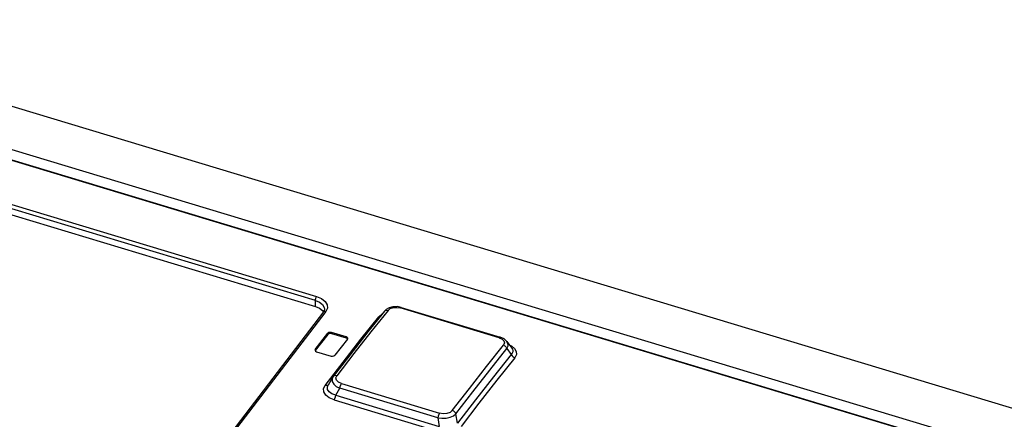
# Model space of a CAD drawing. Extents: x 0 to 594, y 0 to 420.
# Tile 19 of 28: x 505.94 to 519.66, y 143.03 to 148.6. Entities that reach past the tile are written whole.
import ezdxf

# ---------------------------------------------------------------- set-up
doc = ezdxf.new("R2010")
doc.units = 0
doc.header["$LTSCALE"] = 32.67
doc.layers.get('0').update_dxf_attribs({"linetype": 'CONTINUOUS'})

msp = doc.modelspace()

# ---------------------------------------------------------------- linework, layer by layer
at = {"color": 7, "linetype": 'CONTINUOUS'}
for p, q in [((501.839, 148.598), (525.817, 141.356)), ((501.618, 148.063), (524.876, 141.038)), ((501.598, 147.924), (524.728, 140.938)), ((503.558, 146.566), (510.063, 144.602)), ((510.19, 144.552), (510.176, 144.524)), ((510.191, 144.563), (510.19, 144.552)), ((510.191, 144.563), (510.191, 144.562)), ((511.049, 144.558), (511.026, 144.535)), ((511.202, 144.599), (511.144, 144.597)), ((511.26, 144.588), (511.202, 144.599)), ((511.26, 144.588), (512.637, 144.172)), ((510.162, 144.544), (510.175, 144.523)), ((511.026, 144.535), (510.795, 144.245)), ((510.062, 144.002), (510.237, 144.226)), ((510.237, 144.211), (510.062, 143.987)), ((510.49, 144.176), (510.29, 144.236)), ((510.29, 144.221), (510.49, 144.161)), ((510.51, 144.144), (510.334, 143.92)), ((510.506, 144.167), (510.49, 144.176)), ((510.506, 144.152), (510.49, 144.161)), ((510.51, 144.145), (510.506, 144.152)), ((510.51, 144.144), (510.513, 144.154)), ((510.795, 144.245), (510.541, 143.92)), ((512.692, 144.147), (512.637, 144.172)), ((512.732, 144.111), (512.692, 144.147)), ((510.062, 144.002), (510.058, 143.992)), ((512.731, 144.112), (512.801, 144.018)), ((512.732, 144.013), (512.792, 143.932)), ((510.065, 143.978), (510.081, 143.97)), ((510.081, 143.97), (510.281, 143.909)), ((510.541, 143.92), (510.312, 143.624)), ((510.303, 143.609), (510.243, 143.504)), ((510.312, 143.624), (510.303, 143.609)), ((512.042, 142.975), (512.02, 143.102))]:
    msp.add_line(p, q, dxfattribs=at)
at = {"color": 9, "linetype": 'CONTINUOUS'}
for p, q in [((524.719, 140.932), (501.588, 147.919)), ((510.063, 144.682), (503.558, 146.647)), ((503.576, 146.703), (510.081, 144.738)), ((510.063, 144.602), (510.063, 144.682)), ((510.231, 144.576), (510.209, 144.531)), ((511.197, 144.588), (511.245, 144.58)), ((512.622, 144.164), (511.245, 144.58)), ((510.948, 144.457), (510.962, 144.455)), ((510.237, 144.211), (510.237, 144.226)), ((510.29, 144.236), (510.29, 144.221)), ((510.49, 144.161), (510.49, 144.176)), ((512.622, 144.164), (512.664, 144.144)), ((512.696, 144.091), (512.683, 144.06)), ((512.77, 144.059), (512.793, 144.05)), ((512.793, 144.05), (512.838, 144.014)), ((510.303, 143.609), (510.295, 143.587)), ((510.349, 143.604), (510.362, 143.635)), ((510.221, 143.497), (510.199, 143.5)), ((510.349, 143.363), (510.404, 143.461)), ((511.768, 143.049), (510.404, 143.461)), ((510.429, 143.526), (511.793, 143.114)), ((510.349, 143.363), (511.788, 142.928)), ((510.324, 143.298), (511.763, 142.863)), ((511.768, 143.049), (511.788, 142.928))]:
    msp.add_line(p, q, dxfattribs=at)
for points in [[(510.063, 144.682), (510.064, 144.697), (510.069, 144.713), (510.074, 144.728), (510.081, 144.738)], [(510.063, 144.682), (510.12, 144.658), (510.163, 144.626), (510.187, 144.587), (510.191, 144.563)], [(510.081, 144.738), (510.148, 144.71), (510.199, 144.671), (510.228, 144.625), (510.231, 144.576)], [(511.075, 144.546), (510.837, 144.247), (510.6, 143.943), (510.362, 143.635)], [(511.026, 144.535), (511.034, 144.542), (511.053, 144.548), (511.075, 144.546)], [(511.075, 144.546), (511.107, 144.571), (511.149, 144.585), (511.197, 144.588)], [(511.245, 144.58), (511.254, 144.588), (511.26, 144.588)], [(510.209, 144.531), (508.799, 142.684), (507.387, 140.68), (505.977, 138.524)], [(510.209, 144.531), (510.19, 144.532), (510.176, 144.524)], [(510.199, 143.5), (510.449, 143.824), (510.698, 144.143), (510.948, 144.457)], [(510.948, 144.457), (510.993, 144.496), (510.996, 144.497)], [(512.637, 144.172), (512.631, 144.172), (512.622, 144.164)], [(512.664, 144.144), (512.689, 144.119), (512.696, 144.091)], [(511.97, 143.149), (512.208, 143.457), (512.445, 143.761), (512.683, 144.06)], [(512.02, 143.102), (512.258, 143.411), (512.495, 143.714), (512.732, 144.013)], [(512.683, 144.06), (512.704, 144.05), (512.721, 144.033), (512.732, 144.013)], [(512.732, 144.013), (512.747, 144.051), (512.744, 144.087), (512.732, 144.111)], [(512.801, 144.017), (512.809, 144.004), (512.814, 143.986), (512.813, 143.968), (512.806, 143.95), (512.792, 143.932)], [(512.838, 144.014), (512.862, 143.973), (512.864, 143.929), (512.841, 143.885)], [(512.841, 143.885), (512.592, 143.571), (512.342, 143.252), (512.092, 142.928)], [(512.792, 143.932), (512.802, 143.912), (512.82, 143.896), (512.841, 143.885)], [(510.295, 143.587), (510.298, 143.552), (510.319, 143.518), (510.355, 143.486), (510.404, 143.461)], [(510.362, 143.635), (510.34, 143.638), (510.322, 143.632), (510.312, 143.624)], [(510.429, 143.526), (510.384, 143.547), (510.357, 143.574), (510.349, 143.604)], [(510.324, 143.298), (510.256, 143.327), (510.207, 143.365), (510.18, 143.409), (510.178, 143.456), (510.199, 143.5)], [(510.248, 143.511), (510.239, 143.503), (510.221, 143.497)], [(510.349, 143.363), (510.293, 143.382), (510.255, 143.409), (510.234, 143.442), (510.233, 143.479), (510.243, 143.503)], [(510.404, 143.461), (510.41, 143.485), (510.418, 143.508), (510.429, 143.526)], [(510.324, 143.298), (510.334, 143.316), (510.343, 143.339), (510.349, 143.363)], [(511.793, 143.114), (511.782, 143.096), (511.773, 143.073), (511.768, 143.049)], [(511.768, 143.049), (511.826, 143.042), (511.885, 143.045), (511.941, 143.057), (511.987, 143.076), (512.02, 143.102)], [(511.97, 143.149), (511.939, 143.124), (511.896, 143.109), (511.845, 143.105), (511.793, 143.114)], [(512.02, 143.102), (512.009, 143.122), (511.991, 143.139), (511.97, 143.149)]]:
    msp.add_lwpolyline(points, dxfattribs=at)
at = {"color": 7, "linetype": 'CONTINUOUS'}
for points in [[(510.063, 144.602), (510.12, 144.577), (510.162, 144.544)], [(511.144, 144.597), (511.092, 144.583), (511.049, 144.558)], [(510.176, 144.524), (508.767, 142.677), (507.354, 140.673)], [(510.29, 144.236), (510.27, 144.239), (510.251, 144.235), (510.237, 144.226)], [(510.29, 144.221), (510.27, 144.224), (510.25, 144.22), (510.237, 144.211)], [(510.513, 144.154), (510.513, 144.156), (510.506, 144.167)], [(510.058, 143.992), (510.058, 143.99), (510.065, 143.978)], [(510.281, 143.909), (510.302, 143.907), (510.321, 143.91), (510.334, 143.92)], [(512.792, 143.932), (512.542, 143.618), (512.292, 143.299), (512.042, 142.975)]]:
    msp.add_lwpolyline(points, dxfattribs=at)

doc.saveas('drawing.dxf')
